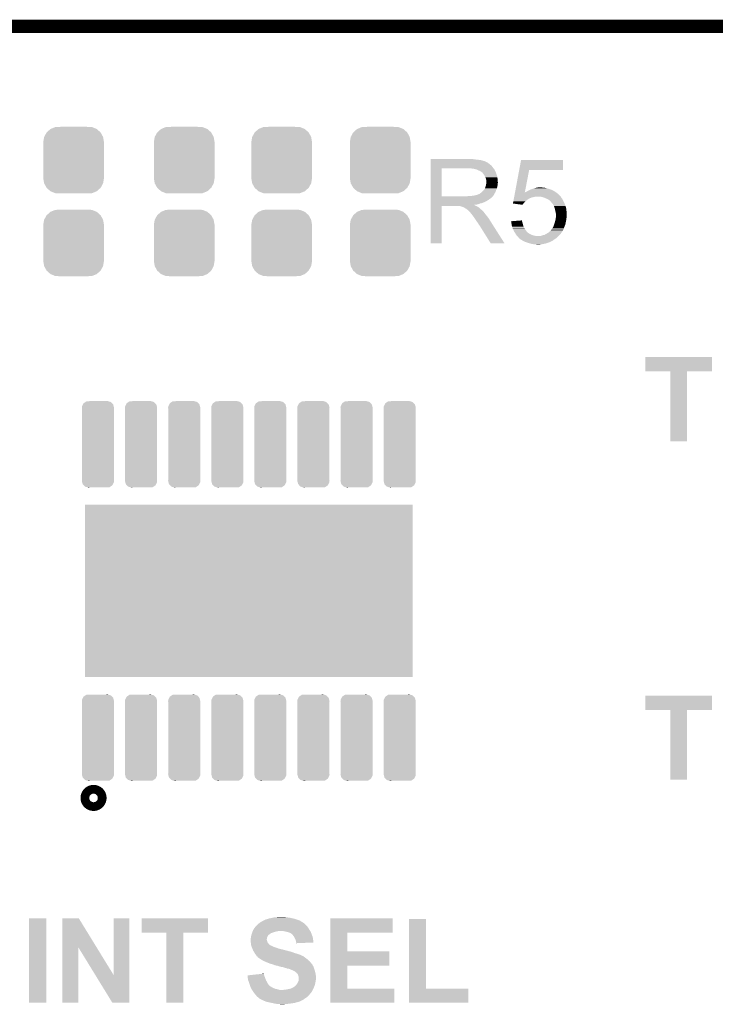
# Model space of a CAD drawing. Extents: x -1.3 to 24.2, y -3.9 to 39.2.
# Tile 35 of 37: x 8.8 to 16.8, y 27.8 to 39.2. Entities that reach past the tile are written whole.
import ezdxf

# ---------------------------------------------------------------- set-up
doc = ezdxf.new("R2010")
doc.units = 0
doc.layers.get('0').update_dxf_attribs({"linetype": 'CONTINUOUS'})
for name, color, linetype in [('RTC_25_CLICK_V101_GKO', 10, 'CONTINUOUS'), ('RTC_25_CLICK_V101_GTO', 9, 'CONTINUOUS'), ('RTC_25_CLICK_V101_GTS', 11, 'CONTINUOUS')]:
    doc.layers.add(name, color=color, linetype=linetype)

# ---------------------------------------------------------------- blocks, each defined once
blk = doc.blocks.new('CUSTOM_60')
for points in [[(-0.312264, 0.321732), (-0.26893, 0.360448), (0.312592, 0.321732), (0.268592, 0.360448)], [(-0.26893, 0.360448), (-0.267216, 0.361152), (0.268592, 0.360448), (0.26779, 0.361152)], [(-0.267216, 0.361152), (-0.213724, 0.383108), (0.26779, 0.361152), (0.21312, 0.383108)], [(-0.213724, 0.383108), (-0.20803, 0.383392), (0.21312, 0.383108), (0.212412, 0.383392)], [(-0.20803, 0.383392), (-0.154122, 0.38608), (0.212412, 0.383392), (0.154132, 0.38608)], [(-0.35179, 0.21082), (-0.342144, 0.268372), (0.35179, 0.21082), (0.34192, 0.268372)], [(-0.342144, 0.268372), (-0.341452, 0.269636), (0.34192, 0.268372), (0.341702, 0.269636)], [(-0.341452, 0.269636), (-0.313432, 0.320688), (0.341702, 0.269636), (0.313176, 0.320688)], [(-0.313432, 0.320688), (-0.312264, 0.321732), (0.313176, 0.320688), (0.312592, 0.321732)], [(-0.35179, 0.20955), (-0.35179, 0.21082), (0.35179, 0.20955), (0.35179, 0.21082)], [(-0.35179, -0.20955), (-0.35179, 0.20955), (0.35179, -0.20955), (0.35179, 0.20955)], [(-0.35179, -0.21082), (-0.35179, -0.20955), (0.35179, -0.21082), (0.35179, -0.20955)], [(-0.34192, -0.268358), (-0.35179, -0.21082), (0.342148, -0.268358), (0.35179, -0.21082)], [(-0.341702, -0.269636), (-0.34192, -0.268358), (0.341446, -0.269636), (0.342148, -0.268358)], [(-0.313184, -0.320676), (-0.341702, -0.269636), (0.31344, -0.320676), (0.341446, -0.269636)], [(-0.312594, -0.321732), (-0.313184, -0.320676), (0.312258, -0.321732), (0.31344, -0.320676)], [(-0.268602, -0.36044), (-0.312594, -0.321732), (0.26894, -0.36044), (0.312258, -0.321732)], [(-0.267792, -0.361154), (-0.268602, -0.36044), (0.2672, -0.361154), (0.26894, -0.36044)], [(-0.213136, -0.383104), (-0.267792, -0.361154), (0.213734, -0.383104), (0.2672, -0.361154)], [(-0.212414, -0.383394), (-0.213136, -0.383104), (0.207926, -0.383394), (0.213734, -0.383104)], [(-0.154122, -0.38608), (-0.212414, -0.383394), (0.154132, -0.38608), (0.207926, -0.383394)]]:
    blk.add_solid(points)
blk = doc.blocks.new('CUSTOM_66')
for points in [[(-0.184964, 0.440438), (-0.17394, 0.462238), (0.18242, 0.440438), (0.176694, 0.462238)], [(-0.17394, 0.462238), (-0.167206, 0.475552), (0.176694, 0.462238), (0.163776, 0.475552)], [(-0.167206, 0.475552), (-0.144866, 0.490478), (0.163776, 0.475552), (0.14929, 0.490478)], [(-0.144866, 0.490478), (-0.134486, 0.497412), (0.14929, 0.490478), (0.125786, 0.497412)], [(-0.134486, 0.497412), (-0.09525, 0.50038), (0.125786, 0.497412), (0.115726, 0.50038)], [(0.09525, 0.50038), (0.111548, 0.501612), (0.115726, 0.50038), (0.111548, 0.501612)], [(-0.18669, 0.42418), (-0.184964, 0.440438), (0.18669, 0.42418), (0.18242, 0.440438)], [(-0.185436, 0.410398), (-0.18669, 0.42418), (0.18542, 0.410398), (0.18669, 0.42418)], [(-0.18542, 0.41021), (-0.185436, 0.410398), (0.18542, 0.41021), (0.18542, 0.410398)], [(-0.18542, -0.41021), (-0.18542, 0.41021), (0.18542, -0.41021), (0.18542, 0.41021)], [(-0.18669, -0.42418), (-0.185438, -0.410398), (0.18669, -0.42418), (0.18542, -0.410398)], [(-0.18242, -0.440434), (-0.18669, -0.42418), (0.184966, -0.440434), (0.18669, -0.42418)], [(-0.185438, -0.410398), (-0.18542, -0.41021), (0.18542, -0.410398), (0.18542, -0.41021)], [(-0.176696, -0.462238), (-0.18242, -0.440434), (0.173938, -0.462238), (0.184966, -0.440434)], [(-0.163778, -0.47555), (-0.176696, -0.462238), (0.167206, -0.47555), (0.173938, -0.462238)], [(-0.149294, -0.490478), (-0.163778, -0.47555), (0.144864, -0.490478), (0.167206, -0.47555)], [(-0.125792, -0.497412), (-0.149294, -0.490478), (0.134488, -0.497412), (0.144864, -0.490478)], [(-0.115734, -0.50038), (-0.125792, -0.497412), (0.09525, -0.50038), (0.134488, -0.497412)], [(-0.111552, -0.501614), (-0.115734, -0.50038), (-0.111552, -0.501614), (-0.09525, -0.50038)]]:
    blk.add_solid(points)
blk = doc.blocks.new('RECTANGLE_53')
blk.add_solid([(1.89992, 0.99949), (1.89992, -0.99949), (-1.89992, 0.99949), (-1.89992, -0.99949)])

msp = doc.modelspace()

# ---------------------------------------------------------------- linework, layer by layer
at = {"layer": 'RTC_25_CLICK_V101_GKO', "const_width": 0.1524}
msp.add_lwpolyline([(1.016, 39.116), (21.844, 39.116)], dxfattribs=at)
at = {"layer": 'RTC_25_CLICK_V101_GTO', "const_width": 0.20066}
msp.add_lwpolyline([(9.57834, 30.17012, 1), (9.67994, 30.17012, 1)], format="xyb", close=True, dxfattribs=at)
at = {"layer": 'RTC_25_CLICK_V101_GTO'}
for points in [[(13.53822, 37.57422), (13.538222, 37.57676), (14.04366, 37.57422), (14.01572, 37.57676)], [(13.53822, 37.56914), (13.53822, 37.57422), (14.074138, 37.56914), (14.04366, 37.57422)], [(13.53822, 37.5666), (13.53822, 37.56914), (14.1097, 37.5666), (14.074138, 37.56914)], [(13.53822, 37.55898), (13.53822, 37.5666), (14.140178, 37.55898), (14.1097, 37.5666)], [(13.53822, 37.5539), (13.53822, 37.55898), (14.155422, 37.5539), (14.140178, 37.55898)], [(14.565874, 37.44976), (14.587232, 37.564038), (15.072338, 37.44976), (15.07236, 37.564038)], [(14.587232, 37.564038), (14.587238, 37.56406), (15.07236, 37.564038), (14.587238, 37.56406)], [(13.538212, 37.144982), (13.538218, 37.46752), (13.66774, 37.144982), (13.667742, 37.46752)], [(13.538218, 37.48024), (13.53822, 37.500558), (14.25956, 37.48024), (14.244322, 37.500558)], [(13.538218, 37.46754), (13.538218, 37.48024), (14.269438, 37.46754), (14.25956, 37.48024)], [(13.538218, 37.46752), (13.538218, 37.46754), (13.667742, 37.46752), (13.97508, 37.46754)], [(13.53822, 37.55136), (13.53822, 37.5539), (14.168122, 37.55136), (14.155422, 37.5539)], [(13.53822, 37.551338), (13.53822, 37.55136), (14.17066, 37.551338), (14.168122, 37.55136)], [(13.53822, 37.548814), (13.53822, 37.551338), (14.170674, 37.548814), (14.17066, 37.551338)], [(13.53822, 37.54374), (13.53822, 37.548814), (14.18082, 37.54374), (14.170674, 37.548814)], [(13.53822, 37.538658), (13.53822, 37.54374), (14.193522, 37.538658), (14.18082, 37.54374)], [(13.53822, 37.5285), (13.53822, 37.538658), (14.20876, 37.5285), (14.193522, 37.538658)], [(13.53822, 37.5158), (13.53822, 37.5285), (14.224, 37.5158), (14.20876, 37.5285)], [(13.53822, 37.500558), (13.53822, 37.5158), (14.244322, 37.500558), (14.224, 37.5158)], [(14.046202, 37.46246), (14.013182, 37.46754), (14.273388, 37.46246), (14.269438, 37.46754)], [(14.064842, 37.457376), (14.046202, 37.46246), (14.27734, 37.457376), (14.273388, 37.46246)], [(14.07414, 37.45484), (14.064842, 37.457376), (14.277344, 37.45484), (14.27734, 37.457376)], [(14.074152, 37.454834), (14.07414, 37.45484), (14.277344, 37.454834), (14.277344, 37.45484)], [(14.09446, 37.44468), (14.074152, 37.454834), (14.28496, 37.44468), (14.277344, 37.454834)], [(14.11224, 37.43706), (14.09446, 37.44468), (14.288008, 37.43706), (14.28496, 37.44468)], [(14.516976, 37.188146), (14.56587, 37.449742), (14.630894, 37.188146), (14.681196, 37.449742)], [(14.56587, 37.449742), (14.565874, 37.44976), (14.681196, 37.449742), (15.072338, 37.44976)], [(14.12071, 37.43198), (14.11224, 37.43706), (14.29004, 37.43198), (14.288008, 37.43706)], [(14.12494, 37.429442), (14.12071, 37.43198), (14.291128, 37.429442), (14.29004, 37.43198)], [(14.132564, 37.42436), (14.12494, 37.429442), (14.293306, 37.42436), (14.291128, 37.429442)], [(14.135104, 37.424352), (14.132564, 37.42436), (14.29331, 37.424352), (14.293306, 37.42436)], [(14.14272, 37.4142), (14.135104, 37.424352), (14.29766, 37.4142), (14.29331, 37.424352)], [(14.15034, 37.40404), (14.14272, 37.4142), (14.301048, 37.40404), (14.29766, 37.4142)], [(14.159412, 37.39134), (14.15034, 37.40404), (14.30528, 37.39134), (14.301048, 37.40404)], [(14.16304, 37.386258), (14.159412, 37.39134), (14.306806, 37.386258), (14.30528, 37.39134)], [(14.1732, 37.365938), (14.16304, 37.386258), (14.3129, 37.365938), (14.306806, 37.386258)], [(14.18082, 37.350696), (14.1732, 37.365938), (14.314426, 37.350696), (14.3129, 37.365938)], [(14.182272, 37.34054), (14.18082, 37.350696), (14.31544, 37.34054), (14.314426, 37.350696)], [(14.18336, 37.332918), (14.182272, 37.34054), (14.316076, 37.332918), (14.31544, 37.34054)], [(14.183362, 37.320218), (14.18336, 37.332918), (14.317134, 37.320218), (14.316076, 37.332918)], [(14.1478, 37.20846), (14.157958, 37.221158), (14.29558, 37.20846), (14.300198, 37.221158)], [(14.157958, 37.221158), (14.160498, 37.2237), (14.300198, 37.221158), (14.301122, 37.2237)], [(14.160498, 37.2237), (14.16304, 37.228778), (14.301122, 37.2237), (14.302968, 37.228778)], [(14.16304, 37.228778), (14.168118, 37.236398), (14.302968, 37.228778), (14.305738, 37.236398)], [(14.168118, 37.236398), (14.173198, 37.249098), (14.305738, 37.236398), (14.310356, 37.249098)], [(14.173198, 37.2491), (14.17574, 37.261798), (14.310358, 37.2491), (14.312898, 37.261798)], [(14.173198, 37.249098), (14.173198, 37.2491), (14.310356, 37.249098), (14.310358, 37.2491)], [(14.17574, 37.261798), (14.180818, 37.274498), (14.312898, 37.261798), (14.31544, 37.274498)], [(14.180818, 37.274498), (14.18372, 37.294816), (14.31544, 37.274498), (14.31544, 37.294816)], [(14.1859, 37.312596), (14.183362, 37.320218), (14.31777, 37.312596), (14.317134, 37.320218)], [(14.18372, 37.294816), (14.184446, 37.299896), (14.31544, 37.294816), (14.317978, 37.299896)], [(14.184446, 37.299896), (14.1859, 37.31006), (14.317978, 37.299896), (14.317978, 37.31006)], [(14.1859, 37.310062), (14.1859, 37.312596), (14.31798, 37.310062), (14.31777, 37.312596)], [(14.1859, 37.31006), (14.1859, 37.310062), (14.317978, 37.31006), (14.31798, 37.310062)], [(14.672564, 37.211), (14.686282, 37.21862), (14.95806, 37.211), (14.944728, 37.21862)], [(14.686282, 37.21862), (14.693266, 37.22116), (14.944728, 37.21862), (14.940282, 37.22116)], [(14.693266, 37.22116), (14.707234, 37.22624), (14.940282, 37.22116), (14.9225, 37.22624)], [(14.707234, 37.22624), (14.71422, 37.22878), (14.9225, 37.22624), (14.914246, 37.22878)], [(14.71422, 37.22878), (14.737084, 37.2364), (14.914246, 37.22878), (14.88948, 37.2364)], [(14.737084, 37.2364), (14.7447, 37.238938), (14.88948, 37.2364), (14.881866, 37.238938)], [(14.7447, 37.238938), (14.755702, 37.241478), (14.881866, 37.238938), (14.874242, 37.241478)], [(14.755702, 37.241478), (14.766716, 37.24402), (14.874242, 37.241478), (14.859, 37.24402)], [(14.766716, 37.24402), (14.77772, 37.24656), (14.859, 37.24402), (14.846302, 37.24656)], [(14.77772, 37.24656), (14.795502, 37.2491), (14.836142, 37.24656), (14.825982, 37.2491)], [(13.53821, 37.13226), (13.538212, 37.134794), (14.249378, 37.13226), (14.2494, 37.134794)], [(13.53821, 37.132246), (13.53821, 37.13226), (14.246854, 37.132246), (14.249378, 37.13226)], [(13.53821, 37.12718), (13.53821, 37.132246), (14.244316, 37.12718), (14.246854, 37.132246)], [(13.53821, 37.11194), (13.53821, 37.12718), (14.22146, 37.11194), (14.244316, 37.12718)], [(13.53821, 37.104318), (13.53821, 37.11194), (14.211298, 37.104318), (14.22146, 37.11194)], [(13.53821, 37.08908), (13.53821, 37.104318), (14.1859, 37.08908), (14.211298, 37.104318)], [(13.538212, 37.14496), (13.538212, 37.144982), (13.957298, 37.14496), (13.66774, 37.144982)], [(13.538212, 37.134794), (13.538212, 37.14496), (14.2494, 37.134794), (14.25956, 37.14496)], [(13.957298, 37.14496), (13.975064, 37.147498), (14.25956, 37.14496), (14.262098, 37.147498)], [(13.975064, 37.147498), (13.97508, 37.1475), (14.262098, 37.147498), (14.262098, 37.1475)], [(13.995398, 37.1475), (14.041118, 37.15258), (14.262098, 37.1475), (14.265486, 37.15258)], [(14.041118, 37.15258), (14.081758, 37.16274), (14.265486, 37.15258), (14.272262, 37.16274)], [(14.084296, 37.16274), (14.091916, 37.167818), (14.272262, 37.16274), (14.275224, 37.167818)], [(14.091916, 37.167818), (14.099538, 37.17036), (14.275224, 37.167818), (14.276706, 37.17036)], [(14.099538, 37.17036), (14.109698, 37.175438), (14.276706, 37.17036), (14.279668, 37.175438)], [(14.109698, 37.175438), (14.131922, 37.193218), (14.279668, 37.175438), (14.29004, 37.193218)], [(14.131922, 37.193218), (14.135098, 37.195758), (14.29004, 37.193218), (14.290962, 37.195758)], [(14.135098, 37.195758), (14.1478, 37.20846), (14.290962, 37.195758), (14.29558, 37.20846)], [(14.499886, 37.0967), (14.502734, 37.111938), (14.65072, 37.0967), (14.67104, 37.111938)], [(14.502734, 37.111938), (14.503208, 37.114474), (14.67104, 37.111938), (14.676106, 37.114474)], [(14.503208, 37.114474), (14.50368, 37.117004), (14.676106, 37.114474), (14.67612, 37.117004)], [(14.50368, 37.117004), (14.505108, 37.12464), (14.67612, 37.117004), (14.69644, 37.12464)], [(14.505108, 37.12464), (14.506532, 37.132258), (14.69644, 37.12464), (14.714218, 37.132258)], [(14.506532, 37.132258), (14.507006, 37.1348), (14.714218, 37.132258), (14.731998, 37.1348)], [(14.507006, 37.1348), (14.507956, 37.139878), (14.731998, 37.1348), (14.747238, 37.139878)], [(14.507956, 37.139878), (14.50843, 37.14242), (14.747238, 37.139878), (14.762478, 37.14242)], [(14.50843, 37.14242), (14.508904, 37.144958), (15.046324, 37.14242), (15.04442, 37.144958)], [(14.508904, 37.144958), (14.514602, 37.175438), (15.04442, 37.144958), (15.013942, 37.175438)], [(14.514602, 37.175438), (14.516542, 37.185824), (15.013942, 37.175438), (14.999402, 37.185824)], [(14.516542, 37.185824), (14.516972, 37.188118), (14.63044, 37.185824), (14.6304, 37.188118)], [(14.516972, 37.188118), (14.516976, 37.188146), (14.631792, 37.188118), (14.632946, 37.188146)], [(14.630886, 37.188096), (14.6304, 37.188118), (14.630886, 37.188096), (14.631792, 37.188118)], [(14.63044, 37.185824), (14.630886, 37.188096), (14.999402, 37.185824), (14.99622, 37.188096)], [(14.630886, 37.188096), (14.630894, 37.188146), (14.99622, 37.188096), (14.99615, 37.188146)], [(14.632946, 37.188146), (14.638024, 37.19322), (14.99615, 37.188146), (14.989046, 37.19322)], [(14.638024, 37.19322), (14.645644, 37.195762), (14.989046, 37.19322), (14.985488, 37.195762)], [(14.645644, 37.195762), (14.653258, 37.200838), (14.985488, 37.195762), (14.97838, 37.200838)], [(14.653258, 37.200838), (14.653262, 37.20084), (14.97838, 37.200838), (14.978378, 37.20084)], [(14.653262, 37.20084), (14.66342, 37.20592), (14.978378, 37.20084), (14.96822, 37.20592)], [(14.66342, 37.20592), (14.672564, 37.211), (14.96822, 37.20592), (14.95806, 37.211)], [(14.81582, 37.13988), (14.800578, 37.14242), (15.04823, 37.13988), (15.046324, 37.14242)], [(14.836148, 37.134798), (14.81582, 37.13988), (15.05204, 37.134798), (15.04823, 37.13988)], [(14.846298, 37.13226), (14.836148, 37.134798), (15.05331, 37.13226), (15.05204, 37.134798)], [(14.86535, 37.12464), (14.846298, 37.13226), (15.05712, 37.12464), (15.05331, 37.13226)], [(14.8717, 37.1221), (14.86535, 37.12464), (15.059154, 37.1221), (15.05712, 37.12464)], [(14.894558, 37.11194), (14.8717, 37.1221), (15.067282, 37.11194), (15.059154, 37.1221)], [(14.894562, 37.111938), (14.894558, 37.11194), (15.067282, 37.111938), (15.067282, 37.11194)], [(14.912338, 37.101782), (14.894562, 37.111938), (15.07236, 37.101782), (15.067282, 37.111938)], [(14.925038, 37.091622), (14.912338, 37.101782), (15.07744, 37.091622), (15.07236, 37.101782)], [(13.5382, 36.601422), (13.538208, 37.033178), (13.667718, 36.601422), (13.66774, 37.033178)], [(13.538208, 37.043358), (13.53821, 37.045866), (14.046204, 37.043358), (14.043692, 37.045866)], [(13.538208, 37.040818), (13.538208, 37.043358), (14.051282, 37.040818), (14.046204, 37.043358)], [(13.538208, 37.03574), (13.538208, 37.040818), (14.0589, 37.03574), (14.051282, 37.040818)], [(13.538208, 37.0332), (13.538208, 37.03574), (14.065252, 37.0332), (14.0589, 37.03574)], [(13.538208, 37.033178), (13.538208, 37.0332), (13.66774, 37.033178), (13.860778, 37.0332)], [(13.53821, 37.08146), (13.53821, 37.08908), (14.17066, 37.08146), (14.1859, 37.08908)], [(13.53821, 37.06622), (13.53821, 37.08146), (14.135098, 37.06622), (14.17066, 37.08146)], [(13.53821, 37.061138), (13.53821, 37.06622), (14.112238, 37.061138), (14.135098, 37.06622)], [(13.53821, 37.05352), (13.53821, 37.061138), (14.091918, 37.05352), (14.112238, 37.061138)], [(13.53821, 37.04844), (13.53821, 37.05352), (14.069058, 37.04844), (14.091918, 37.05352)], [(13.53821, 37.045866), (13.53821, 37.04844), (14.043692, 37.045866), (14.069058, 37.04844)], [(13.870938, 37.03066), (13.860778, 37.0332), (14.071602, 37.03066), (14.065252, 37.0332)], [(13.886174, 37.028126), (13.883634, 37.03066), (14.075826, 37.028126), (14.071602, 37.03066)], [(13.888716, 37.02812), (13.886174, 37.028126), (14.075836, 37.02812), (14.075826, 37.028126)], [(13.919198, 37.01796), (13.888716, 37.02812), (14.092768, 37.01796), (14.075836, 37.02812)], [(13.924278, 37.01542), (13.919198, 37.01796), (14.097, 37.01542), (14.092768, 37.01796)], [(13.929358, 37.01288), (13.924278, 37.01542), (14.100176, 37.01288), (14.097, 37.01542)], [(13.936978, 37.007802), (13.929358, 37.01288), (14.106524, 37.007802), (14.100176, 37.01288)], [(13.942056, 37.005262), (13.936978, 37.007802), (14.109698, 37.005262), (14.106524, 37.007802)], [(13.944594, 37.00526), (13.942056, 37.005262), (14.1097, 37.00526), (14.109698, 37.005262)], [(13.94714, 37.002722), (13.944594, 37.00526), (14.112238, 37.002722), (14.1097, 37.00526)], [(13.9573, 36.9951), (13.94714, 37.002722), (14.11986, 36.9951), (14.112238, 37.002722)], [(13.960476, 36.99256), (13.9573, 36.9951), (14.1224, 36.99256), (14.11986, 36.9951)], [(13.966828, 36.987478), (13.960476, 36.99256), (14.130022, 36.987478), (14.1224, 36.99256)], [(13.969998, 36.984942), (13.966828, 36.987478), (14.132558, 36.984942), (14.130022, 36.987478)], [(13.992862, 36.962078), (13.969998, 36.984942), (14.15542, 36.962078), (14.132558, 36.984942)], [(14.493244, 37.061162), (14.495612, 37.07384), (14.615182, 37.061162), (14.62786, 37.07384)], [(14.493406, 37.06114), (14.493244, 37.061162), (14.61516, 37.06114), (14.615182, 37.061162)], [(14.604988, 37.045902), (14.493406, 37.06114), (14.604988, 37.045902), (14.61516, 37.06114)], [(14.495612, 37.07384), (14.497986, 37.086538), (14.62786, 37.07384), (14.638018, 37.086538)], [(14.497986, 37.086538), (14.499886, 37.0967), (14.638018, 37.086538), (14.65072, 37.0967)], [(14.930116, 37.084008), (14.925038, 37.091622), (15.081248, 37.084008), (15.07744, 37.091622)], [(14.932638, 37.084), (14.930116, 37.084008), (15.081252, 37.084), (15.081248, 37.084008)], [(14.93266, 37.081466), (14.932638, 37.084), (15.082518, 37.081466), (15.081252, 37.084)], [(14.94621, 37.06622), (14.93266, 37.081466), (15.09014, 37.06622), (15.082518, 37.081466)], [(14.952978, 37.058602), (14.94621, 37.06622), (15.092998, 37.058602), (15.09014, 37.06622)], [(14.96822, 37.033202), (14.952978, 37.058602), (15.102522, 37.033202), (15.092998, 37.058602)], [(14.970992, 37.025578), (14.96822, 37.033202), (15.10538, 37.025578), (15.102522, 37.033202)], [(14.978378, 37.00526), (14.970992, 37.025578), (15.11046, 37.00526), (15.10538, 37.025578)], [(14.97838, 37.005258), (14.978378, 37.00526), (15.11046, 37.005258), (15.11046, 37.00526)], [(14.98346, 36.97986), (14.97838, 37.005258), (15.113, 36.97986), (15.11046, 37.005258)], [(14.000478, 36.95446), (13.992862, 36.962078), (14.161136, 36.95446), (14.15542, 36.962078)], [(14.008098, 36.9443), (14.000478, 36.95446), (14.168756, 36.9443), (14.161136, 36.95446)], [(14.00937, 36.94176), (14.008098, 36.9443), (14.17066, 36.94176), (14.168756, 36.9443)], [(14.010634, 36.939234), (14.00937, 36.94176), (14.172626, 36.939234), (14.17066, 36.94176)], [(14.01317, 36.93922), (14.010634, 36.939234), (14.172636, 36.93922), (14.172626, 36.939234)], [(14.028416, 36.9189), (14.01317, 36.93922), (14.18844, 36.9189), (14.172636, 36.93922)], [(14.04366, 36.89858), (14.028416, 36.9189), (14.204696, 36.89858), (14.18844, 36.9189)], [(14.047048, 36.893498), (14.04366, 36.89858), (14.20876, 36.893498), (14.204696, 36.89858)], [(14.065674, 36.86556), (14.047048, 36.893498), (14.22654, 36.86556), (14.20876, 36.893498)], [(14.98854, 36.957), (14.98346, 36.97986), (15.11808, 36.957), (15.113, 36.97986)], [(14.985274, 36.8681), (14.98854, 36.88334), (15.11046, 36.8681), (15.112636, 36.88334)], [(14.988542, 36.956998), (14.98854, 36.957), (15.11808, 36.956998), (15.11808, 36.957)], [(14.98854, 36.88334), (14.988902, 36.88588), (15.112636, 36.88334), (15.113, 36.88588)], [(14.99108, 36.946842), (14.988542, 36.956998), (15.11808, 36.946842), (15.11808, 36.956998)], [(14.988902, 36.88588), (14.990716, 36.89858), (15.113, 36.88588), (15.11554, 36.89858)], [(14.990716, 36.89858), (14.99108, 36.901122), (15.11554, 36.89858), (15.116174, 36.901122)], [(14.99108, 36.908738), (14.99108, 36.946842), (15.11808, 36.908738), (15.11808, 36.946842)], [(14.99108, 36.901122), (14.99108, 36.908738), (15.116174, 36.901122), (15.11808, 36.908738)], [(14.07414, 36.85286), (14.065674, 36.86556), (14.234598, 36.85286), (14.22654, 36.86556)], [(14.08684, 36.835082), (14.07414, 36.85286), (14.245878, 36.835082), (14.234598, 36.85286)], [(14.097, 36.817298), (14.08684, 36.835082), (14.257162, 36.817298), (14.245878, 36.835082)], [(14.099538, 36.812226), (14.097, 36.817298), (14.26038, 36.812226), (14.257162, 36.817298)], [(14.104614, 36.809682), (14.099538, 36.812226), (14.261994, 36.809682), (14.26038, 36.812226)], [(14.107162, 36.8046), (14.104614, 36.809682), (14.265218, 36.8046), (14.261994, 36.809682)], [(14.234158, 36.60141), (14.107162, 36.8046), (14.394134, 36.60141), (14.265218, 36.8046)], [(14.470386, 36.855376), (14.502408, 36.857938), (14.598236, 36.855376), (14.597382, 36.857938)], [(14.47546, 36.83508), (14.470386, 36.855376), (14.604998, 36.83508), (14.598236, 36.855376)], [(14.477718, 36.814762), (14.47546, 36.83508), (14.61008, 36.814762), (14.604998, 36.83508)], [(14.478, 36.812222), (14.477718, 36.814762), (14.610928, 36.812222), (14.61008, 36.814762)], [(14.484776, 36.791898), (14.478, 36.812222), (14.6177, 36.791898), (14.610928, 36.812222)], [(14.4907, 36.77412), (14.484776, 36.791898), (14.627578, 36.77412), (14.6177, 36.791898)], [(14.492878, 36.76904), (14.4907, 36.77412), (14.6304, 36.76904), (14.627578, 36.77412)], [(14.501588, 36.748718), (14.492878, 36.76904), (14.6431, 36.748718), (14.6304, 36.76904)], [(14.502408, 36.857938), (14.59738, 36.865536), (14.597382, 36.857938), (14.59738, 36.865536)], [(14.937742, 36.753806), (14.940278, 36.758878), (15.07454, 36.753806), (15.07744, 36.758878)], [(14.940278, 36.758878), (14.940282, 36.758882), (15.07744, 36.758878), (15.07744, 36.758882)], [(14.940282, 36.758882), (14.95044, 36.77412), (15.07744, 36.758882), (15.083154, 36.77412)], [(14.95044, 36.77412), (14.953614, 36.7792), (15.083154, 36.77412), (15.08506, 36.7792)], [(14.953614, 36.7792), (14.96314, 36.79444), (15.08506, 36.7792), (15.091154, 36.79444)], [(14.96314, 36.79444), (14.970758, 36.817298), (15.091154, 36.79444), (15.100298, 36.817298)], [(14.970758, 36.817298), (14.98092, 36.847782), (15.100298, 36.817298), (15.10683, 36.847782)], [(14.98092, 36.847782), (14.982008, 36.85286), (15.10683, 36.847782), (15.10792, 36.85286)], [(14.982008, 36.85286), (14.985274, 36.8681), (15.10792, 36.85286), (15.11046, 36.8681)], [(14.50594, 36.73856), (14.501588, 36.748718), (14.65199, 36.73856), (14.6431, 36.748718)], [(14.512716, 36.7284), (14.50594, 36.73856), (14.660878, 36.7284), (14.65199, 36.73856)], [(14.516102, 36.72332), (14.512716, 36.7284), (14.66596, 36.72332), (14.660878, 36.7284)], [(14.517628, 36.720778), (14.516102, 36.72332), (14.668502, 36.720778), (14.66596, 36.72332)], [(14.522198, 36.71316), (14.517628, 36.720778), (14.6812, 36.71316), (14.668502, 36.720778)], [(14.531338, 36.697922), (14.522198, 36.71316), (14.711678, 36.697922), (14.6812, 36.71316)], [(14.53134, 36.69792), (14.531338, 36.697922), (14.711682, 36.69792), (14.711678, 36.697922)], [(14.537058, 36.6903), (14.53134, 36.69792), (14.734542, 36.6903), (14.711682, 36.69792)], [(14.53896, 36.687762), (14.537058, 36.6903), (14.745964, 36.687762), (14.734542, 36.6903)], [(14.541502, 36.68522), (14.53896, 36.687762), (14.757402, 36.68522), (14.745964, 36.687762)], [(14.544042, 36.68268), (14.541502, 36.68522), (14.785338, 36.68268), (14.757402, 36.68522)], [(14.559276, 36.667442), (14.544042, 36.68268), (15.006322, 36.667442), (15.02156, 36.68268)], [(14.560126, 36.6649), (14.559276, 36.667442), (15.00378, 36.6649), (15.006322, 36.667442)], [(14.561816, 36.659836), (14.560126, 36.6649), (14.996184, 36.659836), (15.00378, 36.6649)], [(14.564354, 36.65982), (14.561816, 36.659836), (14.99616, 36.65982), (14.996184, 36.659836)], [(14.566902, 36.657278), (14.564354, 36.65982), (14.992346, 36.657278), (14.99616, 36.65982)], [(14.582142, 36.64458), (14.566902, 36.657278), (14.9733, 36.64458), (14.992346, 36.657278)], [(14.604368, 36.631878), (14.582142, 36.64458), (14.95552, 36.631878), (14.9733, 36.64458)], [(14.785338, 36.68268), (14.792964, 36.682682), (15.02156, 36.68268), (15.021562, 36.682682)], [(14.792964, 36.682682), (14.798044, 36.68522), (15.021562, 36.682682), (15.0241, 36.68522)], [(14.798044, 36.68522), (14.815824, 36.685222), (15.0241, 36.68522), (15.024102, 36.685222)], [(14.815824, 36.685222), (14.836142, 36.69284), (15.024102, 36.685222), (15.03172, 36.69284)], [(14.836142, 36.69284), (14.859002, 36.69792), (15.03172, 36.69284), (15.0368, 36.69792)], [(14.859002, 36.69792), (14.86814, 36.702998), (15.0368, 36.69792), (15.041878, 36.702998)], [(14.86814, 36.702998), (14.88186, 36.71062), (15.041878, 36.702998), (15.04732, 36.71062)], [(14.88186, 36.71062), (14.898796, 36.720782), (15.04732, 36.71062), (15.05458, 36.720782)], [(14.898796, 36.720782), (14.90726, 36.72586), (15.05458, 36.720782), (15.057754, 36.72586)], [(14.90726, 36.72586), (14.919962, 36.736022), (15.057754, 36.72586), (15.064104, 36.736022)], [(14.919962, 36.736022), (14.924026, 36.7411), (15.064104, 36.736022), (15.06728, 36.7411)], [(14.924026, 36.7411), (14.930128, 36.74872), (15.06728, 36.7411), (15.071634, 36.74872)], [(14.930128, 36.74872), (14.93266, 36.748742), (15.071634, 36.74872), (15.071646, 36.748742)], [(14.93266, 36.748742), (14.932674, 36.751266), (15.071646, 36.748742), (15.073088, 36.751266)], [(14.932674, 36.751266), (14.937742, 36.753806), (15.073088, 36.751266), (15.07454, 36.753806)], [(13.667718, 36.6014), (13.5382, 36.601422), (13.667718, 36.6014), (13.667718, 36.601422)], [(14.39414, 36.6014), (14.394134, 36.60141), (14.39414, 36.6014), (14.234158, 36.60141)], [(14.617698, 36.62426), (14.604368, 36.631878), (14.942184, 36.62426), (14.95552, 36.631878)], [(14.623626, 36.62172), (14.617698, 36.62426), (14.937738, 36.62172), (14.942184, 36.62426)], [(14.635482, 36.61664), (14.623626, 36.62172), (14.926308, 36.61664), (14.937738, 36.62172)], [(14.649706, 36.61156), (14.635482, 36.61664), (14.91488, 36.61156), (14.926308, 36.61664)], [(14.67104, 36.60394), (14.649706, 36.61156), (14.89202, 36.60394), (14.91488, 36.61156)], [(14.69771, 36.59632), (14.67104, 36.60394), (14.86916, 36.59632), (14.89202, 36.60394)], [(14.706598, 36.59378), (14.69771, 36.59632), (14.85519, 36.59378), (14.86916, 36.59632)], [(14.73708, 36.5887), (14.706598, 36.59378), (14.82725, 36.5887), (14.85519, 36.59378)], [(14.749778, 36.58616), (14.73708, 36.5887), (14.813282, 36.58616), (14.82725, 36.5887)], [(14.772638, 36.58362), (14.762478, 36.58616), (14.785342, 36.58362), (14.813282, 36.58616)], [(16.0274, 35.115522), (16.02742, 35.280578), (16.802078, 35.115522), (16.8021, 35.280578)], [(16.02742, 35.280578), (16.027422, 35.2806), (16.8021, 35.280578), (16.027422, 35.2806)], [(16.316938, 35.1155), (16.0274, 35.115522), (16.802078, 35.1155), (16.802078, 35.115522)], [(16.31694, 35.115478), (16.316938, 35.1155), (16.51254, 35.115478), (16.802078, 35.1155)], [(16.31696, 34.302722), (16.31694, 35.115478), (16.512518, 34.302722), (16.51254, 35.115478)], [(16.512518, 34.3027), (16.31696, 34.302722), (16.512518, 34.3027), (16.512518, 34.302722)], [(16.0274, 31.191222), (16.02742, 31.356278), (16.802078, 31.191222), (16.8021, 31.356278)], [(16.02742, 31.356278), (16.027422, 31.3563), (16.8021, 31.356278), (16.027422, 31.3563)], [(16.316938, 31.1912), (16.0274, 31.191222), (16.802078, 31.1912), (16.802078, 31.191222)], [(16.31694, 31.191178), (16.316938, 31.1912), (16.51254, 31.191178), (16.802078, 31.1912)], [(16.31696, 30.380962), (16.31694, 31.191178), (16.512518, 30.380962), (16.51254, 31.191178)], [(16.512518, 30.38094), (16.31696, 30.380962), (16.512518, 30.38094), (16.512518, 30.380962)], [(8.88238, 27.795242), (8.8824, 28.773098), (9.080478, 27.795242), (9.0805, 28.773098)], [(8.8824, 28.773098), (8.882402, 28.77312), (9.0805, 28.773098), (8.882402, 28.77312)], [(9.268474, 28.440302), (9.26848, 28.77311), (9.663302, 28.440302), (9.458964, 28.77311)], [(9.26848, 28.77311), (9.268482, 28.77312), (9.458964, 28.77311), (9.268482, 28.77312)], [(9.86282, 28.115338), (9.86284, 28.773098), (10.045684, 28.115338), (10.0457, 28.773098)], [(9.86284, 28.773098), (9.862842, 28.77312), (10.0457, 28.773098), (9.862842, 28.77312)], [(10.1854, 28.608042), (10.18542, 28.773098), (10.957538, 28.608042), (10.95756, 28.773098)], [(10.18542, 28.773098), (10.185422, 28.77312), (10.95756, 28.773098), (10.185422, 28.77312)], [(11.635738, 28.76296), (11.64336, 28.765498), (11.976096, 28.76296), (11.968482, 28.765498)], [(11.64336, 28.765498), (11.653522, 28.768042), (11.968482, 28.765498), (11.96085, 28.768042)], [(11.653522, 28.768042), (11.659864, 28.770578), (11.96085, 28.768042), (11.95324, 28.770578)], [(11.659864, 28.770578), (11.666222, 28.77312), (11.95324, 28.770578), (11.941804, 28.77312)], [(11.666222, 28.77312), (11.6967, 28.7782), (11.941804, 28.77312), (11.918948, 28.7782)], [(11.6967, 28.7782), (11.70686, 28.78074), (11.918948, 28.7782), (11.907518, 28.78074)], [(11.70686, 28.78074), (11.71702, 28.78328), (11.907518, 28.78074), (11.8872, 28.78328)], [(11.71702, 28.78328), (11.727182, 28.78582), (11.8872, 28.78328), (11.86942, 28.78582)], [(11.727182, 28.78582), (11.76528, 28.78836), (11.86942, 28.78582), (11.85164, 28.78836)], [(11.76528, 28.78836), (11.805918, 28.7909), (11.836402, 28.78836), (11.823702, 28.7909)], [(12.374898, 28.60802), (12.3749, 28.773098), (13.098758, 28.60802), (13.09878, 28.773098)], [(12.3749, 28.773098), (12.374902, 28.77312), (13.09878, 28.773098), (12.374902, 28.77312)], [(13.289282, 27.96032), (13.2893, 28.765478), (13.484882, 27.96032), (13.48486, 28.765478)], [(13.2893, 28.765478), (13.289302, 28.7655), (13.48486, 28.765478), (13.289302, 28.7655)], [(11.479668, 28.635958), (11.488132, 28.651198), (12.136122, 28.635958), (12.128502, 28.651198)], [(11.488132, 28.651198), (11.49096, 28.656286), (12.128502, 28.651198), (12.124432, 28.656286)], [(11.49096, 28.656286), (11.490982, 28.65882), (12.124432, 28.656286), (12.122406, 28.65882)], [(11.490982, 28.65882), (11.493504, 28.658828), (12.122406, 28.65882), (12.122398, 28.658828)], [(11.493504, 28.658828), (11.496886, 28.6639), (12.122398, 28.658828), (12.11834, 28.6639)], [(11.496886, 28.6639), (11.49858, 28.66644), (12.11834, 28.6639), (12.116818, 28.66644)], [(11.49858, 28.66644), (11.506706, 28.676598), (12.116818, 28.66644), (12.110722, 28.676598)], [(11.506706, 28.676598), (11.50874, 28.67914), (12.110722, 28.676598), (12.10818, 28.67914)], [(11.50874, 28.67914), (11.516358, 28.686758), (12.10818, 28.67914), (12.100562, 28.686758)], [(11.516358, 28.686758), (11.523978, 28.694378), (12.100562, 28.686758), (12.095482, 28.694378)], [(11.523978, 28.694378), (11.52906, 28.69946), (12.095482, 28.694378), (12.087864, 28.69946)], [(11.52906, 28.69946), (11.534136, 28.704536), (12.087864, 28.69946), (12.085322, 28.704536)], [(11.534136, 28.704536), (11.539218, 28.709618), (12.085322, 28.704536), (12.080242, 28.709618)], [(11.539218, 28.709618), (11.539222, 28.70962), (12.080242, 28.709618), (12.08024, 28.70962)], [(11.539222, 28.70962), (11.556152, 28.72232), (12.08024, 28.70962), (12.062458, 28.72232)], [(11.556152, 28.72232), (11.559542, 28.724862), (12.062458, 28.72232), (12.058392, 28.724862)], [(11.559542, 28.724862), (11.58494, 28.7401), (12.058392, 28.724862), (12.034012, 28.7401)], [(11.58494, 28.7401), (11.598908, 28.747718), (12.034012, 28.7401), (12.021822, 28.747718)], [(11.598908, 28.747718), (11.612886, 28.75534), (12.021822, 28.747718), (11.998956, 28.75534)], [(11.612886, 28.75534), (11.617966, 28.755346), (11.998956, 28.75534), (11.998938, 28.755346)], [(11.617966, 28.755346), (11.620504, 28.757882), (11.998938, 28.755346), (11.99133, 28.757882)], [(11.620504, 28.757882), (11.625582, 28.760422), (11.99133, 28.757882), (11.98371, 28.760422)], [(11.625582, 28.760422), (11.635738, 28.76296), (11.98371, 28.760422), (11.976096, 28.76296)], [(10.472398, 28.60802), (10.1854, 28.608042), (10.957538, 28.60802), (10.957538, 28.608042)], [(10.4724, 28.607998), (10.472398, 28.60802), (10.67054, 28.607998), (10.957538, 28.60802)], [(10.47242, 27.795242), (10.4724, 28.607998), (10.670518, 27.795242), (10.67054, 28.607998)], [(11.45032, 28.529282), (11.45286, 28.54452), (11.63828, 28.529282), (11.64082, 28.54452)], [(11.45286, 28.54452), (11.45431, 28.554678), (11.64082, 28.54452), (11.64336, 28.554678)], [(11.45431, 28.554678), (11.4554, 28.5623), (11.64336, 28.554678), (11.646408, 28.5623)], [(11.4554, 28.5623), (11.45667, 28.56738), (11.646408, 28.5623), (11.64844, 28.56738)], [(11.45667, 28.56738), (11.458574, 28.575), (11.64844, 28.56738), (11.65352, 28.575)], [(11.458574, 28.575), (11.46048, 28.582618), (11.65352, 28.575), (11.66114, 28.582618)], [(11.46048, 28.582618), (11.46124, 28.585158), (11.66114, 28.582618), (11.666216, 28.585158)], [(11.46124, 28.585158), (11.462764, 28.590238), (11.666216, 28.585158), (11.671298, 28.590238)], [(11.462764, 28.590238), (11.466572, 28.602938), (11.671298, 28.590238), (11.689078, 28.602938)], [(11.466572, 28.602938), (11.468098, 28.60802), (11.689078, 28.602938), (11.704322, 28.60802)], [(11.468098, 28.60802), (11.472162, 28.61818), (11.704322, 28.60802), (11.734802, 28.61818)], [(11.472162, 28.61818), (11.474194, 28.62326), (11.734802, 28.61818), (11.75512, 28.62326)], [(11.474194, 28.62326), (11.47521, 28.6258), (11.75512, 28.62326), (11.7729, 28.6258)], [(11.47521, 28.6258), (11.47826, 28.633422), (12.142894, 28.6258), (12.137814, 28.633422)], [(11.47826, 28.633422), (11.479668, 28.635958), (12.137814, 28.633422), (12.136122, 28.635958)], [(11.85672, 28.62072), (11.831318, 28.6258), (12.14628, 28.62072), (12.142894, 28.6258)], [(11.879578, 28.61564), (11.85672, 28.62072), (12.148458, 28.61564), (12.14628, 28.62072)], [(11.910058, 28.60548), (11.879578, 28.61564), (12.152812, 28.60548), (12.148458, 28.61564)], [(11.913448, 28.60294), (11.910058, 28.60548), (12.1539, 28.60294), (12.152812, 28.60548)], [(11.92022, 28.597862), (11.913448, 28.60294), (12.155806, 28.597862), (12.1539, 28.60294)], [(11.925296, 28.595322), (11.92022, 28.597862), (12.156758, 28.595322), (12.155806, 28.597862)], [(11.940538, 28.580082), (11.925296, 28.595322), (12.162472, 28.580082), (12.156758, 28.595322)], [(11.95324, 28.562302), (11.940538, 28.580082), (12.16914, 28.562302), (12.162472, 28.580082)], [(11.953244, 28.562298), (11.95324, 28.562302), (12.16914, 28.562298), (12.16914, 28.562302)], [(11.9634, 28.544522), (11.953244, 28.562298), (12.173584, 28.544522), (12.16914, 28.562298)], [(11.964492, 28.541978), (11.9634, 28.544522), (12.17422, 28.541978), (12.173584, 28.544522)], [(11.97102, 28.526738), (11.964492, 28.541978), (12.175914, 28.526738), (12.17422, 28.541978)], [(12.374892, 28.39212), (12.374898, 28.607998), (12.573022, 28.39212), (12.573, 28.607998)], [(12.374898, 28.607998), (12.374898, 28.60802), (12.573, 28.607998), (13.098758, 28.60802)], [(9.26846, 27.795242), (9.268474, 28.440302), (9.451318, 27.795242), (9.45134, 28.440302)], [(9.65095, 28.115338), (9.45134, 28.440302), (9.86282, 28.115338), (9.663302, 28.440302)], [(11.45032, 28.529278), (11.45032, 28.529282), (11.63828, 28.529278), (11.63828, 28.529282)], [(11.45032, 28.524198), (11.45032, 28.529278), (11.638282, 28.524198), (11.63828, 28.529278)], [(11.45032, 28.516582), (11.45032, 28.524198), (11.64082, 28.516582), (11.638282, 28.524198)], [(11.451274, 28.50896), (11.45032, 28.516582), (11.643358, 28.50896), (11.64082, 28.516582)], [(11.452544, 28.498796), (11.451274, 28.50896), (11.645902, 28.498796), (11.643358, 28.50896)], [(11.45286, 28.49626), (11.452544, 28.498796), (11.647594, 28.49626), (11.645902, 28.498796)], [(11.453426, 28.49118), (11.45286, 28.49626), (11.65098, 28.49118), (11.647594, 28.49626)], [(11.4554, 28.4734), (11.453426, 28.49118), (11.664318, 28.4734), (11.65098, 28.49118)], [(11.455764, 28.47086), (11.4554, 28.4734), (11.666222, 28.47086), (11.664318, 28.4734)], [(11.456126, 28.46832), (11.455764, 28.47086), (11.668764, 28.46832), (11.666222, 28.47086)], [(11.45649, 28.465772), (11.456126, 28.46832), (11.676382, 28.465772), (11.668764, 28.46832)], [(11.457216, 28.4607), (11.45649, 28.465772), (11.678928, 28.4607), (11.676382, 28.465772)], [(11.45794, 28.455624), (11.457216, 28.4607), (11.69415, 28.455624), (11.678928, 28.4607)], [(11.457942, 28.45562), (11.45794, 28.455624), (11.69416, 28.45562), (11.69415, 28.455624)], [(11.462296, 28.44546), (11.457942, 28.45562), (11.71448, 28.44546), (11.69416, 28.45562)], [(11.464472, 28.44038), (11.462296, 28.44546), (11.727178, 28.44038), (11.71448, 28.44546)], [(11.46556, 28.43784), (11.464472, 28.44038), (11.7348, 28.43784), (11.727178, 28.44038)], [(11.466538, 28.4353), (11.46556, 28.43784), (11.74242, 28.4353), (11.7348, 28.43784)], [(11.468492, 28.43022), (11.466538, 28.4353), (11.760202, 28.43022), (11.74242, 28.4353)], [(11.471422, 28.4226), (11.468492, 28.43022), (11.777982, 28.4226), (11.760202, 28.43022)], [(11.97356, 28.51912), (11.97102, 28.526738), (12.17676, 28.51912), (12.175914, 28.526738)], [(11.976098, 28.5115), (11.97356, 28.51912), (12.177516, 28.5115), (12.17676, 28.51912)], [(11.97864, 28.4988), (11.976098, 28.5115), (12.178774, 28.4988), (12.177516, 28.5115)], [(11.979912, 28.49372), (11.97864, 28.4988), (12.179276, 28.49372), (12.178774, 28.4988)], [(11.98118, 28.488642), (11.979912, 28.49372), (12.04688, 28.488642), (12.179276, 28.49372)], [(11.98118, 28.486122), (11.98118, 28.488642), (11.98118, 28.486122), (12.04688, 28.488642)], [(11.47533, 28.41244), (11.471422, 28.4226), (11.823698, 28.41244), (11.777982, 28.4226)], [(11.47826, 28.40482), (11.47533, 28.41244), (11.849102, 28.40482), (11.823698, 28.41244)], [(11.47826, 28.404818), (11.47826, 28.40482), (11.854182, 28.404818), (11.849102, 28.40482)], [(11.47974, 28.402282), (11.47826, 28.404818), (11.8618, 28.402282), (11.854182, 28.404818)], [(11.482706, 28.3972), (11.47974, 28.402282), (11.882118, 28.3972), (11.8618, 28.402282)], [(11.485668, 28.39212), (11.482706, 28.3972), (11.89736, 28.39212), (11.882118, 28.3972)], [(11.487152, 28.389578), (11.485668, 28.39212), (11.912602, 28.389578), (11.89736, 28.39212)], [(11.490114, 28.3845), (11.487152, 28.389578), (11.92784, 28.3845), (11.912602, 28.389578)], [(11.49604, 28.37434), (11.490114, 28.3845), (11.954256, 28.37434), (11.92784, 28.3845)], [(11.497564, 28.3718), (11.49604, 28.37434), (11.960858, 28.3718), (11.954256, 28.37434)], [(11.503658, 28.361642), (11.497564, 28.3718), (11.996414, 28.361642), (11.960858, 28.3718)], [(11.50366, 28.36164), (11.503658, 28.361642), (11.99642, 28.36164), (11.996414, 28.361642)], [(11.513186, 28.34894), (11.50366, 28.36164), (12.031982, 28.34894), (11.99642, 28.36164)], [(11.5189, 28.34132), (11.513186, 28.34894), (12.04468, 28.34132), (12.031982, 28.34894)], [(11.52229, 28.336236), (11.5189, 28.34132), (12.059922, 28.336236), (12.04468, 28.34132)], [(11.523978, 28.333702), (11.52229, 28.336236), (12.062458, 28.333702), (12.059922, 28.336236)], [(11.523982, 28.3337), (11.523978, 28.333702), (12.06246, 28.3337), (12.062458, 28.333702)], [(11.531596, 28.32862), (11.523982, 28.3337), (12.07008, 28.32862), (12.06246, 28.3337)], [(11.534138, 28.323544), (11.531596, 28.32862), (12.076426, 28.323544), (12.07008, 28.32862)], [(11.539218, 28.318462), (11.534138, 28.323544), (12.082778, 28.318462), (12.076426, 28.323544)], [(11.539222, 28.31846), (11.539218, 28.318462), (12.08278, 28.31846), (12.082778, 28.318462)], [(11.551922, 28.31084), (11.539222, 28.31846), (12.094212, 28.31084), (12.08278, 28.31846)], [(11.555732, 28.3083), (11.551922, 28.31084), (12.098022, 28.3083), (12.094212, 28.31084)], [(12.374888, 28.22702), (12.374892, 28.392098), (13.060658, 28.22702), (13.06068, 28.392098)], [(12.374892, 28.392098), (12.374892, 28.39212), (13.06068, 28.392098), (12.573022, 28.39212)], [(11.5824, 28.29052), (11.555732, 28.3083), (12.118766, 28.29052), (12.098022, 28.3083)], [(11.600178, 28.28036), (11.5824, 28.29052), (12.13062, 28.28036), (12.118766, 28.29052)], [(11.606106, 28.27782), (11.600178, 28.28036), (12.133582, 28.27782), (12.13062, 28.28036)], [(11.63574, 28.26512), (11.606106, 28.27782), (12.144696, 28.26512), (12.133582, 28.27782)], [(11.654786, 28.257502), (11.63574, 28.26512), (12.15136, 28.257502), (12.144696, 28.26512)], [(11.673838, 28.24988), (11.654786, 28.257502), (12.157288, 28.24988), (12.15136, 28.257502)], [(11.69162, 28.2448), (11.673838, 28.24988), (12.161238, 28.2448), (12.157288, 28.24988)], [(11.722102, 28.23464), (11.69162, 28.2448), (12.169138, 28.23464), (12.161238, 28.2448)], [(11.722114, 28.234636), (11.722102, 28.23464), (12.16914, 28.234636), (12.169138, 28.23464)], [(11.728468, 28.232094), (11.722114, 28.234636), (12.169144, 28.232094), (12.16914, 28.234636)], [(11.734798, 28.229562), (11.728468, 28.232094), (12.170834, 28.229562), (12.169144, 28.232094)], [(11.74496, 28.227018), (11.734798, 28.229562), (12.17253, 28.227018), (12.170834, 28.229562)], [(11.752578, 28.224482), (11.74496, 28.227018), (12.17422, 28.224482), (12.17253, 28.227018)], [(11.760196, 28.22448), (11.752578, 28.224482), (12.174222, 28.22448), (12.17422, 28.224482)], [(11.783062, 28.21686), (11.760196, 28.22448), (12.178794, 28.21686), (12.174222, 28.22448)], [(11.80338, 28.21178), (11.783062, 28.21686), (12.181842, 28.21178), (12.178794, 28.21686)], [(11.803394, 28.211778), (11.80338, 28.21178), (12.181842, 28.211778), (12.181842, 28.21178)], [(11.821158, 28.20924), (11.803394, 28.211778), (12.182478, 28.20924), (12.181842, 28.211778)], [(11.83894, 28.204162), (11.821158, 28.20924), (12.183746, 28.204162), (12.182478, 28.20924)], [(11.851638, 28.199082), (11.83894, 28.204162), (12.185016, 28.199082), (12.183746, 28.204162)], [(11.864338, 28.19654), (11.851638, 28.199082), (12.185652, 28.19654), (12.185016, 28.199082)], [(11.877038, 28.191462), (11.864338, 28.19654), (12.186922, 28.191462), (12.185652, 28.19654)], [(12.374882, 27.96032), (12.374888, 28.226998), (12.573022, 27.96032), (12.573, 28.226998)], [(12.374888, 28.226998), (12.374888, 28.22702), (12.573, 28.226998), (13.060658, 28.22702)], [(9.847576, 27.79523), (9.65095, 28.115338), (10.045678, 27.79523), (10.045684, 28.115338)], [(11.41478, 28.11272), (11.438598, 28.115258), (11.608648, 28.11272), (11.607802, 28.115258)], [(11.415926, 28.10002), (11.41478, 28.11272), (11.61288, 28.10002), (11.608648, 28.11272)], [(11.4173, 28.084778), (11.415926, 28.10002), (11.618596, 28.084778), (11.61288, 28.10002)], [(11.418224, 28.0797), (11.4173, 28.084778), (11.6205, 28.0797), (11.618596, 28.084778)], [(11.438598, 28.115258), (11.557752, 28.127954), (11.607802, 28.115258), (11.6078, 28.127954)], [(11.557752, 28.127954), (11.58159, 28.130494), (11.6078, 28.127954), (11.605266, 28.130494)], [(11.58159, 28.130494), (11.60526, 28.133016), (11.605266, 28.130494), (11.60526, 28.133016)], [(11.877054, 28.191458), (11.877038, 28.191462), (12.186922, 28.191458), (12.186922, 28.191462)], [(11.887198, 28.18892), (11.877054, 28.191458), (12.187874, 28.18892), (12.186922, 28.191458)], [(11.902442, 28.18638), (11.894816, 28.18892), (12.188826, 28.18638), (12.187874, 28.18892)], [(11.912594, 28.183842), (11.902442, 28.18638), (12.189778, 28.183842), (12.188826, 28.18638)], [(11.917678, 28.178764), (11.912594, 28.183842), (12.191682, 28.178764), (12.189778, 28.183842)], [(11.935458, 28.173682), (11.917678, 28.178764), (12.193586, 28.173682), (12.191682, 28.178764)], [(11.940538, 28.171142), (11.935458, 28.173682), (12.194538, 28.171142), (12.193586, 28.173682)], [(11.9507, 28.16606), (11.940538, 28.171142), (12.195926, 28.16606), (12.194538, 28.171142)], [(11.963398, 28.158442), (11.9507, 28.16606), (12.198004, 28.158442), (12.195926, 28.16606)], [(11.97356, 28.15082), (11.963398, 28.158442), (12.200082, 28.15082), (12.198004, 28.158442)], [(11.981176, 28.14574), (11.97356, 28.15082), (12.201468, 28.14574), (12.200082, 28.15082)], [(11.98245, 28.1432), (11.981176, 28.14574), (12.20216, 28.1432), (12.201468, 28.14574)], [(11.983718, 28.140664), (11.98245, 28.1432), (12.202584, 28.140664), (12.20216, 28.1432)], [(11.986254, 28.138126), (11.983718, 28.140664), (12.203006, 28.138126), (12.202584, 28.140664)], [(11.98879, 28.13812), (11.986254, 28.138126), (12.203008, 28.13812), (12.203006, 28.138126)], [(11.996418, 28.12796), (11.98879, 28.13812), (12.2047, 28.12796), (12.203008, 28.13812)], [(12.0015, 28.117802), (11.996418, 28.12796), (12.206394, 28.117802), (12.2047, 28.12796)], [(12.002772, 28.112718), (12.0015, 28.117802), (12.20724, 28.112718), (12.206394, 28.117802)], [(12.004042, 28.10764), (12.002772, 28.112718), (12.20724, 28.10764), (12.20724, 28.112718)], [(12.00658, 28.100018), (12.004042, 28.10764), (12.20724, 28.100018), (12.20724, 28.10764)], [(12.00912, 28.089862), (12.00658, 28.100018), (12.20724, 28.089862), (12.20724, 28.100018)], [(12.00912, 28.059382), (12.00912, 28.089862), (12.20724, 28.059382), (12.20724, 28.089862)], [(11.42238, 28.056842), (11.418224, 28.0797), (11.629644, 28.056842), (11.6205, 28.0797)], [(11.423306, 28.054298), (11.42238, 28.056842), (11.63066, 28.054298), (11.629644, 28.056842)], [(11.43254, 28.0289), (11.423306, 28.054298), (11.644772, 28.0289), (11.63066, 28.054298)], [(11.439314, 28.00858), (11.43254, 28.0289), (11.656062, 28.00858), (11.644772, 28.0289)], [(11.446088, 27.98826), (11.439314, 28.00858), (11.67638, 27.98826), (11.656062, 28.00858)], [(11.44778, 27.98318), (11.446088, 27.98826), (11.683998, 27.98318), (11.67638, 27.98826)], [(11.451168, 27.97556), (11.44778, 27.98318), (11.6967, 27.97556), (11.683998, 27.98318)], [(11.454554, 27.96794), (11.451168, 27.97556), (11.71194, 27.96794), (11.6967, 27.97556)], [(11.45794, 27.960322), (11.454554, 27.96794), (11.729082, 27.960322), (11.71194, 27.96794)], [(11.917682, 27.960322), (11.94054, 27.970482), (12.178838, 27.960322), (12.183456, 27.970482)], [(11.94054, 27.970482), (11.952728, 27.9781), (12.183456, 27.970482), (12.18692, 27.9781)], [(11.952728, 27.9781), (11.960862, 27.983182), (12.18692, 27.9781), (12.188952, 27.983182)], [(11.960862, 27.983182), (11.976102, 27.998422), (12.188952, 27.983182), (12.195046, 27.998422)], [(11.976102, 27.998422), (11.980162, 28.003498), (12.195046, 27.998422), (12.197078, 28.003498)], [(11.980162, 28.003498), (11.986262, 28.011122), (12.197078, 28.003498), (12.198602, 28.011122)], [(11.986262, 28.011122), (11.99388, 28.02382), (12.198602, 28.011122), (12.201142, 28.02382)], [(11.99388, 28.02382), (11.996784, 28.028902), (12.201142, 28.02382), (12.20216, 28.028902)], [(11.996784, 28.028902), (12.004042, 28.041602), (12.20216, 28.028902), (12.203746, 28.041602)], [(12.004042, 28.041602), (12.006216, 28.049218), (12.203746, 28.041602), (12.2047, 28.049218)], [(12.006216, 28.049218), (12.009118, 28.059378), (12.2047, 28.049218), (12.20724, 28.059378)], [(12.009118, 28.059378), (12.00912, 28.059382), (12.20724, 28.059378), (12.20724, 28.059382)], [(11.459394, 27.95778), (11.45794, 27.960322), (11.734802, 27.95778), (11.729082, 27.960322)], [(11.462296, 27.9527), (11.459394, 27.95778), (11.75766, 27.9527), (11.734802, 27.95778)], [(11.46665, 27.94508), (11.462296, 27.9527), (11.785602, 27.94508), (11.75766, 27.9527)], [(11.468102, 27.942538), (11.46665, 27.94508), (12.170062, 27.942538), (12.171448, 27.94508)], [(11.481652, 27.922214), (11.468102, 27.942538), (12.15898, 27.922214), (12.170062, 27.942538)], [(11.483342, 27.91968), (11.481652, 27.922214), (12.158958, 27.91968), (12.15898, 27.922214)], [(11.48335, 27.919666), (11.483342, 27.91968), (12.156434, 27.919666), (12.158958, 27.91968)], [(11.48842, 27.91206), (11.48335, 27.919666), (12.152628, 27.91206), (12.156434, 27.919666)], [(11.490452, 27.90952), (11.48842, 27.91206), (12.151358, 27.90952), (12.152628, 27.91206)], [(11.49858, 27.89936), (11.490452, 27.90952), (12.141198, 27.89936), (12.151358, 27.90952)], [(11.500486, 27.89682), (11.49858, 27.89936), (12.13866, 27.89682), (12.141198, 27.89936)], [(11.5062, 27.889202), (11.500486, 27.89682), (12.13231, 27.889202), (12.13866, 27.89682)], [(11.51382, 27.881582), (11.5062, 27.889202), (12.125962, 27.881582), (12.13231, 27.889202)], [(11.516358, 27.879042), (11.51382, 27.881582), (12.123422, 27.879042), (12.125962, 27.881582)], [(11.52144, 27.87142), (11.516358, 27.879042), (12.1158, 27.87142), (12.123422, 27.879042)], [(11.529054, 27.863806), (11.52144, 27.87142), (12.108186, 27.863806), (12.1158, 27.87142)], [(11.531594, 27.8638), (11.529054, 27.863806), (12.10818, 27.8638), (12.108186, 27.863806)], [(11.54938, 27.846022), (11.531594, 27.8638), (12.08278, 27.846022), (12.10818, 27.8638)], [(11.83386, 27.94508), (11.85164, 27.94762), (12.171448, 27.94508), (12.172834, 27.94762)], [(11.85164, 27.94762), (11.871958, 27.95016), (12.172834, 27.94762), (12.17422, 27.95016)], [(11.871958, 27.95016), (11.917682, 27.960322), (12.17422, 27.95016), (12.178838, 27.960322)], [(12.37488, 27.795242), (12.374882, 27.960298), (13.116538, 27.795242), (13.11656, 27.960298)], [(12.374882, 27.960298), (12.374882, 27.96032), (13.11656, 27.960298), (12.573022, 27.96032)], [(13.28928, 27.795242), (13.289282, 27.960298), (13.977598, 27.795242), (13.97762, 27.960298)], [(13.289282, 27.960298), (13.289282, 27.96032), (13.97762, 27.960298), (13.484882, 27.96032)], [(9.080478, 27.79522), (8.88238, 27.795242), (9.080478, 27.79522), (9.080478, 27.795242)], [(9.451318, 27.79522), (9.26846, 27.795242), (9.451318, 27.79522), (9.451318, 27.795242)], [(10.045678, 27.79522), (9.847576, 27.79523), (10.045678, 27.79522), (10.045678, 27.79523)], [(10.670518, 27.79522), (10.47242, 27.795242), (10.670518, 27.79522), (10.670518, 27.795242)], [(11.57224, 27.83332), (11.54938, 27.846022), (12.064634, 27.83332), (12.08278, 27.846022)], [(11.583672, 27.82824), (11.57224, 27.83332), (12.057378, 27.82824), (12.064634, 27.83332)], [(11.617962, 27.813), (11.583672, 27.82824), (12.026896, 27.813), (12.057378, 27.82824)], [(11.617982, 27.812994), (11.617962, 27.813), (12.021814, 27.812994), (12.026896, 27.813)], [(11.625584, 27.81046), (11.617982, 27.812994), (12.019276, 27.81046), (12.021814, 27.812994)], [(11.64082, 27.805382), (11.625584, 27.81046), (12.00404, 27.805382), (12.019276, 27.81046)], [(11.652256, 27.80284), (11.64082, 27.805382), (11.99388, 27.80284), (12.00404, 27.805382)], [(11.66368, 27.8003), (11.652256, 27.80284), (11.981186, 27.8003), (11.99388, 27.80284)], [(11.66369, 27.800298), (11.66368, 27.8003), (11.981178, 27.800298), (11.981186, 27.8003)], [(11.68781, 27.79522), (11.66369, 27.800298), (11.968478, 27.79522), (11.981178, 27.800298)], [(11.71194, 27.79014), (11.68781, 27.79522), (11.938, 27.79014), (11.968478, 27.79522)], [(11.73226, 27.78506), (11.71194, 27.79014), (11.90244, 27.78506), (11.938, 27.79014)], [(11.75258, 27.78252), (11.73226, 27.78506), (11.88212, 27.78252), (11.90244, 27.78506)], [(11.767818, 27.77998), (11.75258, 27.78252), (11.8618, 27.77998), (11.88212, 27.78252)], [(11.798298, 27.77744), (11.785598, 27.77998), (11.816082, 27.77744), (11.8618, 27.77998)], [(13.116538, 27.79522), (12.37488, 27.795242), (13.116538, 27.79522), (13.116538, 27.795242)], [(13.977598, 27.79522), (13.28928, 27.795242), (13.977598, 27.79522), (13.977598, 27.795242)]]:
    msp.add_solid(points, dxfattribs=at)

# ---------------------------------------------------------------- block references
at = {"layer": 'RTC_25_CLICK_V101_GTS'}
for name, p in [('CUSTOM_60', (9.398, 37.56406)), ('CUSTOM_60', (10.6807, 37.56406)), ('CUSTOM_60', (11.811, 37.56406)), ('CUSTOM_60', (12.954, 37.56406)), ('CUSTOM_60', (9.398, 36.60394)), ('CUSTOM_60', (10.6807, 36.60394)), ('CUSTOM_60', (11.811, 36.60394)), ('CUSTOM_60', (12.954, 36.60394)), ('CUSTOM_66', (9.67994, 34.26968)), ('CUSTOM_66', (10.18032, 34.26968)), ('CUSTOM_66', (10.6807, 34.26968)), ('CUSTOM_66', (11.18108, 34.26968)), ('CUSTOM_66', (11.67892, 34.26968)), ('CUSTOM_66', (12.1793, 34.26968)), ('CUSTOM_66', (12.67968, 34.26968)), ('CUSTOM_66', (13.18006, 34.26968)), ('RECTANGLE_53', (11.43, 32.57042)), ('CUSTOM_66', (9.67994, 30.86862)), ('CUSTOM_66', (10.18032, 30.86862)), ('CUSTOM_66', (10.6807, 30.86862)), ('CUSTOM_66', (11.18108, 30.86862)), ('CUSTOM_66', (11.67892, 30.86862)), ('CUSTOM_66', (12.1793, 30.86862)), ('CUSTOM_66', (12.67968, 30.86862)), ('CUSTOM_66', (13.18006, 30.86862))]:
    msp.add_blockref(name, p, dxfattribs=at)

doc.saveas('drawing.dxf')
